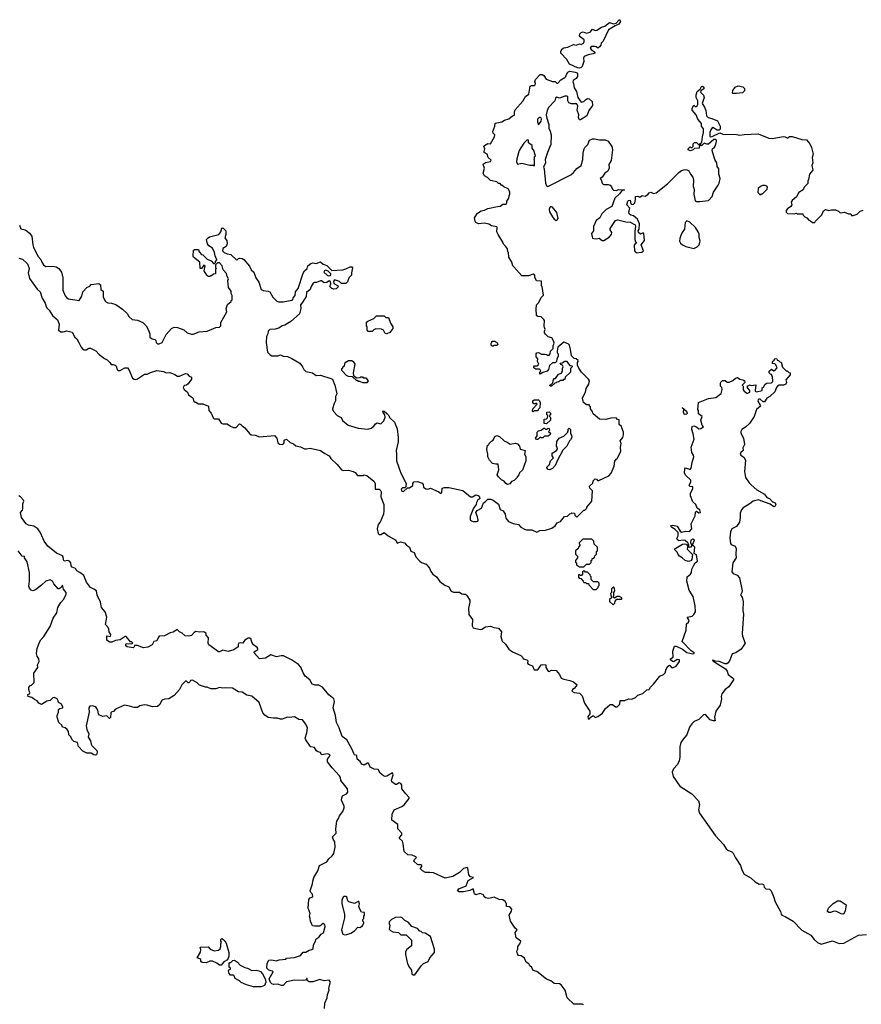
# Model space of a CAD drawing. Extents: x 1862350 to 2057294, y 212041 to 437318.
# Tile 40 of 256: x 1944224 to 1953877, y 251442 to 262738. Entities that reach past the tile are written whole.
import ezdxf

# ---------------------------------------------------------------- set-up
doc = ezdxf.new("R2010")
doc.units = 0

msp = doc.modelspace()

# ---------------------------------------------------------------- linework, layer by layer
at = {"layer": '0CON10XD'}
for points in [[(1950645, 262183), (1950620, 262185), (1950529, 262229), (1950499, 262279), (1950432, 262355), (1950431, 262375), (1950446, 262405), (1950465, 262414), (1950509, 262421), (1950575, 262453), (1950605, 262447), (1950645, 262460), (1950665, 262453), (1950690, 262470), (1950699, 262485), (1950697, 262507), (1950651, 262541), (1950644, 262554), (1950647, 262575), (1950665, 262591), (1950685, 262598), (1950724, 262584), (1950751, 262589), (1950766, 262594), (1950793, 262627), (1950824, 262614), (1950845, 262616), (1950895, 262652), (1950936, 262664), (1950990, 262705), (1951035, 262691), (1951065, 262696), (1951095, 262733), (1951105, 262738), (1951113, 262715), (1951095, 262687), (1951052, 262668), (1950977, 262623), (1950915, 262492), (1950893, 262467), (1950890, 262445), (1950873, 262427), (1950855, 262412), (1950835, 262427), (1950815, 262431), (1950785, 262429), (1950771, 262419), (1950768, 262415), (1950778, 262395), (1950820, 262365), (1950820, 262355), (1950803, 262347), (1950745, 262336), (1950698, 262315), (1950691, 262295), (1950693, 262257), (1950675, 262200), (1950665, 262188), (1950645, 262183)], [(1949625, 260892), (1949589, 260929), (1949555, 260948), (1949539, 260975), (1949554, 261035), (1949540, 261075), (1949544, 261085), (1949565, 261101), (1949625, 261112), (1949631, 261125), (1949596, 261156), (1949585, 261196), (1949553, 261215), (1949551, 261225), (1949560, 261255), (1949549, 261285), (1949554, 261296), (1949595, 261318), (1949625, 261312), (1949671, 261395), (1949673, 261415), (1949653, 261435), (1949649, 261455), (1949672, 261515), (1949679, 261551), (1949755, 261564), (1949785, 261586), (1949835, 261601), (1949875, 261633), (1949898, 261642), (1949898, 261682), (1949908, 261705), (1949995, 261802), (1950024, 261856), (1950062, 261885), (1950078, 261975), (1950095, 261982), (1950125, 261981), (1950135, 261990), (1950141, 262005), (1950134, 262025), (1950139, 262051), (1950195, 262110), (1950215, 262110), (1950235, 262098), (1950264, 262054), (1950335, 262030), (1950365, 262030), (1950385, 262010), (1950395, 262010), (1950432, 262048), (1950476, 262074), (1950488, 262085), (1950495, 262110), (1950510, 262135), (1950535, 262147), (1950595, 262137), (1950616, 262126), (1950623, 262115), (1950620, 262085), (1950605, 262063), (1950571, 262039), (1950568, 262025), (1950577, 262005), (1950582, 261955), (1950611, 261915), (1950624, 261844), (1950665, 261792), (1950695, 261798), (1950717, 261823), (1950735, 261832), (1950755, 261828), (1950788, 261798), (1950792, 261755), (1950750, 261695), (1950730, 261635), (1950655, 261590), (1950645, 261590), (1950632, 261615), (1950637, 261645), (1950619, 261699), (1950626, 261746), (1950613, 261773), (1950554, 261774), (1950523, 261785), (1950509, 261805), (1950512, 261852), (1950502, 261862), (1950475, 261859), (1950415, 261836), (1950385, 261847), (1950371, 261839), (1950362, 261805), (1950289, 261731), (1950273, 261695), (1950262, 261645), (1950269, 261609), (1950294, 261535), (1950291, 261495), (1950309, 261459), (1950318, 261418), (1950316, 261305), (1950302, 261272), (1950277, 261215), (1950252, 261135), (1950253, 261095), (1950230, 261045), (1950238, 261025), (1950254, 260864), (1950265, 260830), (1950283, 260823), (1950545, 260958), (1950576, 260984), (1950615, 261032), (1950662, 261065), (1950683, 261135), (1950688, 261205), (1950698, 261255), (1950707, 261273), (1950740, 261305), (1950760, 261355), (1950795, 261370), (1950815, 261370), (1950875, 261360), (1950938, 261358), (1950973, 261343), (1951014, 261284), (1951023, 261245), (1951006, 261124), (1950981, 261075), (1950984, 261036), (1950971, 260999), (1950935, 260977), (1950905, 260930), (1950880, 260915), (1950892, 260902), (1950904, 260864), (1950915, 260852), (1950925, 260847), (1950975, 260848), (1950995, 260840), (1951012, 260822), (1951022, 260795), (1951035, 260783), (1951065, 260778), (1951095, 260790), (1951160, 260785), (1951128, 260772), (1951102, 260738), (1951051, 260689), (1951014, 260595), (1950949, 260561), (1950900, 260510), (1950876, 260465), (1950837, 260435), (1950805, 260365), (1950805, 260315), (1950783, 260285), (1950788, 260245), (1950793, 260233), (1950807, 260227), (1950835, 260223), (1950870, 260230), (1950905, 260204), (1950924, 260206), (1950985, 260244), (1951011, 260275), (1951015, 260295), (1950997, 260325), (1950997, 260343), (1951057, 260435), (1951085, 260440), (1951175, 260417), (1951226, 260416), (1951282, 260385), (1951288, 260368), (1951278, 260305), (1951278, 260215), (1951285, 260188), (1951300, 260175), (1951279, 260161), (1951271, 260149), (1951276, 260085), (1951285, 260072), (1951304, 260064), (1951350, 260070), (1951365, 260070), (1951378, 260085), (1951353, 260155), (1951389, 260205), (1951383, 260283), (1951375, 260294), (1951345, 260279), (1951321, 260295), (1951319, 260315), (1951327, 260335), (1951332, 260395), (1951308, 260448), (1951265, 260486), (1951234, 260494), (1951215, 260512), (1951211, 260535), (1951222, 260575), (1951189, 260615), (1951198, 260655), (1951207, 260665), (1951226, 260666), (1951234, 260624), (1951248, 260618), (1951265, 260620), (1951278, 260635), (1951287, 260675), (1951285, 260710), (1951312, 260712), (1951335, 260700), (1951365, 260720), (1951397, 260713), (1951429, 260731), (1951445, 260750), (1951463, 260757), (1951495, 260743), (1951525, 260753), (1951655, 260854), (1951784, 260986), (1951813, 261007), (1951855, 261020), (1951877, 261017), (1951900, 261005), (1951917, 260965), (1951945, 260930), (1951951, 260895), (1951949, 260825), (1951957, 260805), (1951961, 260785), (1951957, 260735), (1951971, 260661), (1951985, 260652), (1952025, 260652), (1952125, 260664), (1952165, 260708), (1952182, 260758), (1952235, 260840), (1952246, 260864), (1952256, 260915), (1952244, 260964), (1952242, 261025), (1952224, 261055), (1952219, 261095), (1952196, 261135), (1952168, 261235), (1952171, 261255), (1952194, 261275), (1952204, 261295), (1952216, 261345), (1952216, 261356), (1952208, 261365), (1952186, 261364), (1952125, 261310), (1952105, 261308), (1952075, 261320), (1952045, 261290), (1952035, 261300), (1952020, 261300), (1952017, 261263), (1951965, 261260), (1951950, 261245), (1951915, 261233), (1951890, 261245), (1951890, 261255), (1951915, 261280), (1951923, 261273), (1951938, 261272), (1951948, 261282), (1951950, 261315), (1951965, 261330), (1951985, 261330), (1952012, 261302), (1952020, 261300), (1952022, 261308), (1952048, 261332), (1952054, 261395), (1952068, 261445), (1952067, 261485), (1952042, 261515), (1952042, 261545), (1952001, 261595), (1951981, 261645), (1951935, 261698), (1951935, 261722), (1951956, 261756), (1951975, 261736), (1951995, 261749), (1952002, 261765), (1952000, 261805), (1951981, 261845), (1951983, 261877), (1951994, 261915), (1952028, 261942), (1952045, 261972), (1952055, 261974), (1952070, 261965), (1952074, 261955), (1952070, 261945), (1952038, 261922), (1952034, 261906), (1952065, 261871), (1952074, 261845), (1952052, 261775), (1952077, 261735), (1952092, 261695), (1952100, 261635), (1952120, 261615), (1952164, 261604), (1952226, 261576), (1952258, 261515), (1952257, 261483), (1952245, 261470), (1952225, 261472), (1952175, 261502), (1952165, 261498), (1952149, 261475), (1952138, 261445), (1952139, 261405), (1952145, 261392), (1952165, 261397), (1952255, 261440), (1952287, 261423), (1952445, 261420), (1952485, 261412), (1952535, 261420), (1952693, 261427), (1952815, 261380), (1952854, 261374), (1952985, 261396), (1953005, 261393), (1953035, 261380), (1953053, 261397), (1953083, 261397), (1953195, 261362), (1953249, 261359), (1953285, 261312), (1953305, 261270), (1953323, 261195), (1953312, 261155), (1953322, 261095), (1953308, 261065), (1953319, 261011), (1953283, 260965), (1953272, 260905), (1953262, 260885), (1953262, 260858), (1953220, 260815), (1953210, 260785), (1953160, 260755), (1953132, 260705), (1953082, 260665), (1953072, 260645), (1953078, 260615), (1953068, 260595), (1953031, 260569), (1953013, 260547), (1953015, 260530), (1953030, 260515), (1953105, 260512), (1953135, 260518), (1953145, 260510), (1953205, 260510), (1953210, 260495), (1953230, 260475), (1953253, 260463), (1953275, 260438), (1953295, 260430), (1953315, 260410), (1953345, 260410), (1953350, 260425), (1953425, 260500), (1953442, 260545), (1953465, 260560), (1953505, 260548), (1953534, 260556), (1953580, 260555), (1953615, 260542), (1953635, 260522), (1953685, 260528), (1953728, 260512), (1953755, 260510), (1953765, 260490), (1953785, 260490), (1953830, 260505), (1953865, 260540), (1953898, 260552)], [(1952405, 261890), (1952400, 261895), (1952403, 261927), (1952430, 261965), (1952465, 261978), (1952517, 261967), (1952538, 261948), (1952537, 261923), (1952515, 261900), (1952445, 261892), (1952405, 261890)], [(1950175, 261530), (1950206, 261574), (1950209, 261595), (1950205, 261610), (1950196, 261616), (1950182, 261615), (1950164, 261595), (1950163, 261565), (1950175, 261530)], [(1950125, 261060), (1950130, 261065), (1950130, 261125), (1950120, 261135), (1950128, 261142), (1950130, 261165), (1950140, 261175), (1950137, 261187), (1950120, 261235), (1950100, 261265), (1950100, 261295), (1950060, 261325), (1950060, 261355), (1950045, 261360), (1950005, 261320), (1949952, 261235), (1949925, 261140), (1949923, 261105), (1949935, 261082), (1949985, 261092), (1950075, 261070), (1950115, 261070), (1950125, 261060)], [(1945458, 259368), (1945475, 259332), (1945515, 259300), (1945575, 259292), (1945637, 259265), (1945673, 259225), (1945696, 259185), (1945716, 259135), (1945718, 259095), (1945745, 259078), (1945775, 259070), (1945787, 259057), (1945790, 259035), (1945805, 259020), (1945825, 259020), (1945858, 259035), (1945902, 259125), (1945966, 259194), (1945995, 259211), (1946035, 259207), (1946105, 259180), (1946145, 259147), (1946195, 259128), (1946215, 259128), (1946284, 259156), (1946375, 259164), (1946475, 259208), (1946515, 259210), (1946530, 259225), (1946532, 259265), (1946598, 259385), (1946592, 259425), (1946608, 259472), (1946650, 259505), (1946650, 259515), (1946660, 259525), (1946660, 259575), (1946650, 259595), (1946650, 259625), (1946617, 259665), (1946612, 259745), (1946618, 259765), (1946603, 259793), (1946596, 259826), (1946559, 259869), (1946547, 259915), (1946515, 259950), (1946492, 259948), (1946470, 259925), (1946470, 259895), (1946480, 259885), (1946470, 259875), (1946468, 259822), (1946445, 259820), (1946425, 259800), (1946412, 259798), (1946405, 259790), (1946385, 259790), (1946370, 259805), (1946340, 259855), (1946350, 259915), (1946335, 259920), (1946308, 259882), (1946292, 259882), (1946290, 259955), (1946218, 260015), (1946213, 260025), (1946218, 260092), (1946228, 260102), (1946275, 260100), (1946283, 260073), (1946310, 260045), (1946325, 260040), (1946375, 259992), (1946420, 259970), (1946445, 259940), (1946458, 259942), (1946468, 259952), (1946470, 259965), (1946490, 259985), (1946482, 259992), (1946465, 260030), (1946458, 260065), (1946436, 260116), (1946392, 260145), (1946377, 260165), (1946368, 260215), (1946384, 260236), (1946400, 260245), (1946508, 260272), (1946532, 260305), (1946542, 260345), (1946555, 260348), (1946587, 260315), (1946590, 260275), (1946576, 260235), (1946600, 260200), (1946604, 260165), (1946591, 260135), (1946555, 260113), (1946550, 260085), (1946570, 260065), (1946605, 260050), (1946645, 260043), (1946715, 259977), (1946733, 259997), (1946745, 260002), (1946775, 259997), (1946794, 259985), (1946860, 259910), (1946879, 259869), (1946910, 259840), (1946933, 259775), (1946966, 259725), (1946995, 259642), (1947015, 259629), (1947075, 259622), (1947094, 259614), (1947126, 259555), (1947175, 259509), (1947195, 259501), (1947245, 259499), (1947345, 259519), (1947356, 259524), (1947361, 259545), (1947382, 259575), (1947388, 259615), (1947419, 259655), (1947475, 259828), (1947491, 259855), (1947520, 259885), (1947530, 259915), (1947565, 259942), (1947585, 259948), (1947625, 259940), (1947675, 259958), (1947705, 259932), (1947745, 259918), (1947805, 259860), (1947932, 259868), (1947965, 259878), (1948015, 259902), (1948032, 259902), (1948042, 259892), (1948028, 259835), (1948030, 259805), (1948000, 259775), (1947985, 259730), (1947965, 259710), (1947915, 259710), (1947890, 259735), (1947835, 259752), (1947824, 259736), (1947825, 259710), (1947868, 259688), (1947880, 259675), (1947855, 259650), (1947825, 259648), (1947803, 259653), (1947780, 259675), (1947793, 259707), (1947788, 259735), (1947775, 259741), (1947746, 259724), (1947715, 259717), (1947685, 259742), (1947675, 259743), (1947627, 259723), (1947605, 259723), (1947588, 259715), (1947566, 259675), (1947557, 259643), (1947515, 259608), (1947508, 259562), (1947471, 259499), (1947443, 259467), (1947448, 259425), (1947432, 259365), (1947335, 259277), (1947266, 259234), (1947236, 259224), (1947195, 259198), (1947154, 259186), (1947092, 259185), (1947073, 259165), (1947069, 259135), (1947054, 259105), (1947051, 259035), (1947068, 258925), (1947095, 258892), (1947115, 258882), (1947185, 258882), (1947215, 258892), (1947247, 258877), (1947295, 258872), (1947345, 258850), (1947436, 258796), (1947466, 258756), (1947483, 258723), (1947505, 258700), (1947582, 258685), (1947625, 258657), (1947675, 258659), (1947792, 258622), (1947810, 258615), (1947838, 258545), (1947860, 258445), (1947847, 258413), (1947846, 258364), (1947831, 258335), (1947813, 258275), (1947817, 258255), (1947825, 258238), (1947865, 258198), (1947910, 258175), (1947925, 258140), (1947990, 258085), (1948105, 258050), (1948215, 258040), (1948255, 258050), (1948286, 258074), (1948305, 258102), (1948325, 258112), (1948365, 258102), (1948401, 258135), (1948417, 258177), (1948410, 258205), (1948393, 258233), (1948390, 258245), (1948395, 258250), (1948405, 258248), (1948435, 258218), (1948456, 258195), (1948464, 258174), (1948522, 258122), (1948554, 258044), (1948566, 257945), (1948566, 257894), (1948540, 257795), (1948546, 257755), (1948547, 257675), (1948597, 257535), (1948658, 257415), (1948652, 257378), (1948642, 257368), (1948634, 257366), (1948615, 257366), (1948600, 257350), (1948605, 257329), (1948626, 257324), (1948672, 257368), (1948695, 257368), (1948733, 257395), (1948734, 257415), (1948745, 257434), (1948785, 257441), (1948840, 257420), (1948851, 257405), (1948857, 257375), (1948883, 257355), (1948905, 257353), (1948935, 257363), (1949033, 257323), (1949055, 257302), (1949066, 257315), (1949070, 257365), (1949095, 257372), (1949145, 257372), (1949305, 257336), (1949395, 257262), (1949418, 257262), (1949455, 257287), (1949481, 257281), (1949495, 257270), (1949500, 257245), (1949475, 257220), (1949463, 257197), (1949460, 257175), (1949430, 257135), (1949392, 257038), (1949391, 257001), (1949405, 256988), (1949425, 256980), (1949465, 256980), (1949477, 256985), (1949481, 256995), (1949476, 257035), (1949457, 257085), (1949472, 257108), (1949519, 257135), (1949542, 257195), (1949562, 257205), (1949595, 257237), (1949626, 257236), (1949656, 257226), (1949715, 257180), (1949735, 257120), (1949768, 257105), (1949792, 257065), (1949799, 257019), (1949832, 256982), (1949885, 256958), (1949945, 256948), (1949970, 256915), (1950015, 256893), (1950035, 256887), (1950096, 256886), (1950155, 256860), (1950191, 256879), (1950255, 256880), (1950326, 256904), (1950365, 256932), (1950390, 256965), (1950428, 256982), (1950472, 257038), (1950507, 257043), (1950535, 257070), (1950548, 257072), (1950555, 257080), (1950588, 257078), (1950590, 257055), (1950615, 257030), (1950695, 257110), (1950705, 257110), (1950730, 257135), (1950730, 257145), (1950787, 257213), (1950792, 257332), (1950762, 257362), (1950760, 257385), (1950798, 257422), (1950802, 257448), (1950825, 257470), (1950838, 257468), (1950852, 257452), (1950865, 257450), (1950980, 257505), (1951008, 257535), (1951042, 257615), (1951048, 257672), (1951064, 257696), (1951077, 257703), (1951118, 257785), (1951113, 257835), (1951122, 257875), (1951112, 257905), (1951140, 257945), (1951150, 257975), (1951150, 258005), (1951130, 258055), (1951125, 258070), (1951100, 258095), (1951098, 258148), (1951082, 258152), (1951065, 258170), (1951005, 258168), (1950945, 258150), (1950873, 258153), (1950800, 258215), (1950790, 258245), (1950770, 258275), (1950770, 258295), (1950760, 258305), (1950760, 258315), (1950755, 258320), (1950725, 258320), (1950690, 258345), (1950680, 258395), (1950683, 258407), (1950712, 258465), (1950722, 258505), (1950750, 258555), (1950758, 258595), (1950748, 258615), (1950668, 258695), (1950635, 258740), (1950620, 258775), (1950620, 258805), (1950630, 258815), (1950628, 258828), (1950608, 258848), (1950585, 258850), (1950552, 258882), (1950542, 258955), (1950528, 259005), (1950515, 259020), (1950465, 259040), (1950395, 258980), (1950388, 258935), (1950390, 258915), (1950400, 258905), (1950400, 258875), (1950383, 258847), (1950380, 258815), (1950365, 258800), (1950335, 258800), (1950301, 258769), (1950288, 258725), (1950273, 258707), (1950225, 258690), (1950195, 258670), (1950190, 258675), (1950190, 258695), (1950200, 258705), (1950195, 258720), (1950185, 258730), (1950145, 258730), (1950120, 258745), (1950120, 258755), (1950130, 258765), (1950162, 258768), (1950178, 258785), (1950162, 258815), (1950167, 258847), (1950148, 258868), (1950148, 258905), (1950154, 258916), (1950175, 258918), (1950208, 258902), (1950242, 258902), (1950265, 258898), (1950275, 258888), (1950295, 258888), (1950308, 258905), (1950310, 258935), (1950342, 258965), (1950344, 258995), (1950353, 259025), (1950348, 259055), (1950326, 259086), (1950285, 259098), (1950255, 259128), (1950243, 259147), (1950244, 259166), (1950252, 259185), (1950242, 259208), (1950238, 259225), (1950242, 259285), (1950235, 259300), (1950205, 259330), (1950165, 259332), (1950150, 259345), (1950148, 259415), (1950153, 259467), (1950180, 259495), (1950205, 259550), (1950232, 259578), (1950218, 259675), (1950210, 259685), (1950207, 259737), (1950152, 259742), (1950132, 259785), (1950132, 259805), (1950115, 259818), (1950061, 259799), (1949985, 259800), (1949891, 259901), (1949880, 259915), (1949870, 259955), (1949833, 260013), (1949830, 260065), (1949823, 260073), (1949817, 260107), (1949795, 260140), (1949772, 260162), (1949767, 260187), (1949710, 260275), (1949698, 260305), (1949700, 260355), (1949695, 260360), (1949635, 260372), (1949605, 260392), (1949555, 260402), (1949485, 260397), (1949455, 260412), (1949448, 260425), (1949440, 260465), (1949475, 260517), (1949515, 260543), (1949555, 260553), (1949595, 260573), (1949704, 260596), (1949733, 260597), (1949765, 260620), (1949805, 260622), (1949812, 260635), (1949812, 260655), (1949835, 260690), (1949837, 260715), (1949847, 260737), (1949847, 260763), (1949828, 260798), (1949775, 260820), (1949755, 260840), (1949745, 260840), (1949735, 260860), (1949715, 260860), (1949695, 260877), (1949625, 260892)], [(1952725, 260730), (1952732, 260738), (1952745, 260740), (1952798, 260795), (1952802, 260815), (1952795, 260828), (1952775, 260837), (1952743, 260837), (1952720, 260825), (1952695, 260800), (1952690, 260755), (1952712, 260732), (1952725, 260730)], [(1950375, 260434), (1950389, 260441), (1950398, 260455), (1950386, 260525), (1950336, 260586), (1950325, 260592), (1950308, 260592), (1950296, 260564), (1950300, 260535), (1950334, 260475), (1950355, 260448), (1950375, 260434)], [(1944222, 260382), (1944238, 260338), (1944285, 260325), (1944311, 260311), (1944338, 260288), (1944362, 260255), (1944373, 260155), (1944383, 260125), (1944435, 260020), (1944468, 259988), (1944476, 259956), (1944496, 259925), (1944525, 259908), (1944605, 259909), (1944641, 259901), (1944672, 259882), (1944705, 259842), (1944718, 259775), (1944717, 259633), (1944745, 259568), (1944763, 259545), (1944784, 259534), (1944905, 259518), (1944937, 259565), (1944947, 259615), (1944994, 259666), (1945028, 259682), (1945045, 259698), (1945132, 259712), (1945149, 259695), (1945155, 259642), (1945180, 259625), (1945180, 259555), (1945207, 259505), (1945235, 259489), (1945275, 259486), (1945325, 259469), (1945403, 259415), (1945458, 259368)], [(1951955, 260112), (1951995, 260130), (1952017, 260153), (1952028, 260195), (1952017, 260237), (1952016, 260276), (1952007, 260305), (1951975, 260352), (1951910, 260415), (1951875, 260430), (1951858, 260412), (1951847, 260335), (1951822, 260298), (1951805, 260260), (1951794, 260226), (1951792, 260195), (1951804, 260174), (1951826, 260156), (1951865, 260137), (1951955, 260112)], [(1944215, 260002), (1944255, 259992), (1944314, 259935), (1944331, 259885), (1944322, 259835), (1944337, 259767), (1944424, 259645), (1944458, 259615), (1944483, 259543), (1944515, 259485), (1944533, 259435), (1944563, 259405), (1944600, 259345), (1944657, 259295), (1944676, 259244), (1944668, 259175), (1944697, 259157), (1944723, 259157), (1944765, 259170), (1944825, 259152), (1944856, 259096), (1944878, 259075), (1944903, 259035), (1944929, 258979), (1944945, 258960), (1944965, 258950), (1944985, 258950), (1945015, 258968), (1945035, 258968), (1945099, 258939), (1945135, 258897), (1945195, 258850), (1945226, 258836), (1945256, 258806), (1945272, 258782), (1945295, 258782), (1945320, 258775), (1945332, 258762), (1945340, 258725), (1945353, 258713), (1945375, 258713), (1945430, 258745), (1945460, 258745), (1945477, 258725), (1945517, 258625), (1945535, 258612), (1945555, 258611), (1945575, 258619), (1945655, 258672), (1945685, 258672), (1945725, 258692), (1945795, 258714), (1945875, 258703), (1945905, 258688), (1945945, 258690), (1946005, 258667), (1946035, 258648), (1946055, 258648), (1946125, 258680), (1946143, 258673), (1946169, 258649), (1946195, 258637), (1946196, 258615), (1946158, 258562), (1946137, 258543), (1946115, 258540), (1946102, 258528), (1946100, 258515), (1946108, 258508), (1946110, 258495), (1946148, 258465), (1946160, 258435), (1946209, 258399), (1946223, 258363), (1946235, 258350), (1946245, 258350), (1946275, 258330), (1946325, 258332), (1946390, 258305), (1946393, 258253), (1946420, 258225), (1946442, 258172), (1946455, 258160), (1946505, 258160), (1946535, 258110), (1946555, 258102), (1946605, 258102), (1946640, 258075), (1946675, 258058), (1946705, 258060), (1946745, 258102), (1946762, 258095), (1946775, 258078), (1946808, 258055), (1946860, 257990), (1946880, 257975), (1946925, 257971), (1946975, 257953), (1947145, 257966), (1947173, 257935), (1947186, 257885), (1947205, 257868), (1947235, 257864), (1947249, 257871), (1947256, 257885), (1947257, 257915), (1947285, 257924), (1947326, 257886), (1947365, 257871), (1947390, 257850), (1947446, 257836), (1947490, 257815), (1947515, 257814), (1947555, 257824), (1947675, 257796), (1947722, 257762), (1947774, 257735), (1947792, 257705), (1947864, 257635), (1947913, 257573), (1947936, 257566), (1947995, 257570), (1948050, 257555), (1948073, 257543), (1948098, 257508), (1948165, 257510), (1948175, 257518), (1948205, 257510), (1948287, 257445), (1948300, 257415), (1948302, 257352), (1948345, 257353), (1948357, 257345), (1948369, 257321), (1948366, 257265), (1948399, 257175), (1948402, 257105), (1948396, 257065), (1948360, 256975), (1948335, 256945), (1948325, 256895), (1948335, 256844), (1948345, 256833), (1948365, 256830), (1948405, 256856), (1948450, 256815), (1948537, 256767), (1948555, 256734), (1948592, 256748), (1948636, 256736), (1948660, 256710), (1948694, 256685), (1948710, 256640), (1948750, 256625), (1948769, 256575), (1948814, 256524), (1948832, 256512), (1948885, 256492), (1948926, 256445), (1948939, 256409), (1948962, 256375), (1949005, 256346), (1949044, 256294), (1949101, 256251), (1949145, 256230), (1949172, 256182), (1949199, 256169), (1949269, 256169), (1949295, 256152), (1949315, 256148), (1949337, 256147), (1949353, 256133), (1949385, 256080), (1949388, 256055), (1949372, 255985), (1949374, 255915), (1949419, 255855), (1949412, 255785), (1949425, 255761), (1949505, 255740), (1949525, 255744), (1949565, 255771), (1949625, 255781), (1949663, 255763), (1949715, 255757), (1949749, 255715), (1949743, 255663), (1949758, 255608), (1949795, 255574), (1949835, 255515), (1949875, 255484), (1949972, 255445), (1949992, 255425), (1950000, 255405), (1950040, 255395), (1950052, 255382), (1950050, 255355), (1950057, 255345), (1950104, 255325), (1950125, 255280), (1950165, 255281), (1950205, 255336), (1950225, 255340), (1950260, 255335), (1950259, 255305), (1950285, 255262), (1950295, 255260), (1950325, 255277), (1950375, 255270), (1950415, 255226), (1950434, 255185), (1950466, 255174), (1950535, 255158), (1950575, 255142), (1950608, 255115), (1950614, 255105), (1950608, 255092), (1950584, 255066), (1950564, 255055), (1950557, 255035), (1950585, 255020), (1950645, 255010), (1950675, 254980), (1950702, 254895), (1950762, 254805), (1950762, 254775), (1950741, 254745), (1950745, 254720), (1950755, 254712), (1950774, 254736), (1950795, 254750), (1950805, 254750), (1950825, 254732), (1950855, 254742), (1950908, 254782), (1950938, 254832), (1950998, 254882), (1951022, 254882), (1951056, 254856), (1951075, 254853), (1951106, 254885), (1951111, 254929), (1951165, 254927), (1951205, 254946), (1951245, 254944), (1951285, 254960), (1951315, 254989), (1951371, 255009), (1951415, 255049), (1951445, 255053), (1951460, 255081), (1951495, 255114), (1951564, 255205), (1951608, 255225), (1951626, 255244), (1951637, 255285), (1951657, 255323), (1951675, 255332), (1951686, 255326), (1951699, 255305), (1951712, 255302), (1951755, 255323), (1951771, 255349)], [(1947765, 259800), (1947785, 259803), (1947792, 259808), (1947792, 259822), (1947763, 259853), (1947735, 259863), (1947718, 259855), (1947712, 259842), (1947750, 259805), (1947765, 259800)], [(1948435, 259133), (1948415, 259138), (1948397, 259177), (1948373, 259187), (1948308, 259192), (1948285, 259180), (1948265, 259160), (1948222, 259162), (1948210, 259175), (1948210, 259215), (1948200, 259225), (1948203, 259267), (1948215, 259280), (1948285, 259308), (1948315, 259340), (1948405, 259340), (1948423, 259323), (1948455, 259320), (1948478, 259255), (1948502, 259215), (1948502, 259195), (1948470, 259150), (1948435, 259133)], [(1949655, 258992), (1949643, 258993), (1949630, 259005), (1949630, 259025), (1949640, 259035), (1949640, 259045), (1949645, 259050), (1949675, 259050), (1949682, 259042), (1949695, 259040), (1949708, 259012), (1949695, 259000), (1949665, 259000), (1949655, 258992)], [(1948205, 258570), (1948161, 258571), (1948127, 258587), (1948108, 258588), (1948095, 258600), (1948085, 258600), (1948042, 258642), (1947995, 258643), (1947972, 258655), (1947920, 258715), (1947920, 258735), (1947930, 258745), (1947930, 258755), (1947950, 258765), (1947958, 258805), (1947997, 258827), (1948035, 258827), (1948048, 258818), (1948067, 258785), (1948047, 258685), (1948052, 258652), (1948065, 258650), (1948085, 258630), (1948128, 258632), (1948135, 258640), (1948155, 258640), (1948165, 258630), (1948195, 258630), (1948222, 258595), (1948205, 258570)], [(1950312, 258532), (1950300, 258545), (1950318, 258552), (1950338, 258572), (1950345, 258610), (1950355, 258620), (1950368, 258622), (1950405, 258670), (1950438, 258682), (1950440, 258695), (1950450, 258705), (1950450, 258735), (1950457, 258757), (1950450, 258775), (1950432, 258782), (1950422, 258798), (1950445, 258800), (1950475, 258820), (1950495, 258820), (1950535, 258770), (1950560, 258765), (1950560, 258755), (1950540, 258735), (1950540, 258695), (1950482, 258638), (1950475, 258610), (1950462, 258608), (1950455, 258600), (1950425, 258600), (1950408, 258582), (1950385, 258580), (1950378, 258572), (1950362, 258568), (1950325, 258532), (1950312, 258532)], [(1951771, 255349), (1951790, 255375), (1951792, 255395), (1951765, 255396), (1951725, 255372), (1951713, 255373), (1951690, 255395), (1951690, 255405), (1951717, 255423), (1951716, 255495), (1951735, 255550), (1951755, 255549), (1951827, 255517), (1951875, 255479), (1951945, 255462), (1951960, 255465), (1951958, 255475), (1951925, 255499), (1951823, 255605), (1951869, 255735), (1951872, 255805), (1951894, 255826), (1951902, 255845), (1951880, 255885), (1951935, 255894), (1951956, 255914), (1951974, 255946), (1951973, 256015), (1951950, 256120), (1951903, 256195), (1951876, 256295), (1951881, 256345), (1951919, 256375), (1951929, 256395), (1951931, 256435), (1951952, 256472), (1951971, 256505), (1951996, 256525), (1951985, 256598), (1951960, 256615), (1951968, 256685), (1951940, 256715), (1951964, 256765), (1951945, 256779), (1951921, 256765), (1951919, 256739), (1951932, 256705), (1951920, 256685), (1951902, 256682), (1951900, 256715), (1951888, 256735), (1951855, 256764), (1951835, 256767), (1951785, 256759), (1951765, 256773), (1951759, 256785), (1951775, 256815), (1951775, 256855), (1951740, 256890), (1951698, 256915), (1951692, 256925), (1951700, 256935), (1951715, 256938), (1951765, 256926), (1951800, 256870), (1951815, 256859), (1951865, 256869), (1951905, 256866), (1951934, 256895), (1951925, 256955), (1951972, 257045), (1951975, 257088), (1951985, 257098), (1952015, 257082), (1952034, 257086), (1952025, 257116), (1951995, 257132), (1951979, 257175), (1951945, 257206), (1951916, 257275), (1951918, 257305), (1951944, 257355), (1951945, 257380), (1951914, 257384), (1951904, 257394), (1951920, 257435), (1951920, 257455), (1951861, 257511), (1951849, 257541), (1951854, 257585), (1951862, 257595), (1951905, 257582), (1951917, 257583), (1951927, 257593), (1951935, 257656), (1951956, 257724), (1951953, 257743), (1951933, 257773), (1951924, 257835), (1951959, 257925), (1951950, 257985), (1951933, 258037), (1951938, 258072), (1951955, 258078), (1951985, 258067), (1952015, 258043), (1952035, 258047), (1952067, 258065), (1952050, 258085), (1952037, 258145), (1952050, 258185), (1952010, 258215), (1952008, 258255), (1952000, 258265), (1952010, 258345), (1952125, 258392), (1952207, 258403), (1952270, 258450), (1952281, 258495), (1952277, 258517), (1952260, 258535), (1952260, 258565), (1952265, 258580), (1952285, 258600), (1952315, 258598), (1952338, 258578), (1952362, 258578), (1952405, 258600), (1952435, 258627), (1952455, 258632), (1952483, 258613), (1952517, 258607), (1952525, 258600), (1952538, 258598), (1952540, 258575), (1952510, 258545), (1952520, 258535), (1952523, 258493), (1952532, 258475), (1952565, 258453), (1952577, 258453), (1952600, 258465), (1952600, 258485), (1952570, 258515), (1952572, 258538), (1952585, 258540), (1952595, 258550), (1952615, 258542), (1952668, 258548), (1952658, 258485), (1952660, 258475), (1952675, 258468), (1952740, 258485), (1952740, 258515), (1952755, 258520), (1952775, 258558), (1952795, 258568), (1952845, 258570), (1952862, 258588), (1952860, 258645), (1952850, 258655), (1952848, 258668), (1952835, 258670), (1952820, 258685), (1952820, 258705), (1952845, 258730), (1952875, 258710), (1952885, 258712), (1952910, 258745), (1952898, 258778), (1952885, 258790), (1952860, 258795), (1952860, 258815), (1952878, 258832), (1952885, 258850), (1952908, 258848), (1952912, 258832), (1952928, 258828), (1952942, 258812), (1952958, 258808), (1952972, 258752), (1953015, 258710), (1953025, 258710), (1953045, 258690), (1953060, 258685), (1953060, 258665), (1953010, 258605), (1953020, 258575), (1953012, 258555), (1952985, 258543), (1952935, 258543), (1952916, 258534), (1952903, 258517), (1952885, 258470), (1952828, 258415), (1952793, 258397), (1952765, 258352), (1952752, 258352), (1952715, 258384), (1952705, 258386), (1952692, 258378), (1952690, 258360), (1952717, 258317), (1952719, 258305), (1952674, 258266), (1952648, 258185), (1952595, 258104), (1952547, 258063), (1952506, 258035), (1952493, 258015), (1952493, 257993), (1952524, 257935), (1952536, 257865), (1952518, 257825), (1952520, 257795), (1952495, 257774), (1952487, 257755), (1952495, 257742), (1952528, 257718), (1952547, 257685), (1952537, 257555), (1952548, 257485), (1952589, 257425), (1952612, 257402), (1952678, 257345), (1952767, 257295), (1952795, 257258), (1952822, 257245), (1952860, 257205), (1952890, 257195), (1952896, 257175), (1952885, 257152), (1952875, 257148), (1952831, 257181), (1952695, 257230), (1952635, 257214), (1952603, 257187), (1952523, 257137), (1952504, 257115), (1952487, 257075), (1952488, 257025), (1952478, 256972), (1952445, 256925), (1952393, 256897), (1952376, 256864), (1952367, 256793), (1952375, 256730), (1952385, 256718), (1952428, 256698), (1952442, 256672), (1952439, 256605), (1952443, 256565), (1952403, 256507), (1952393, 256405), (1952408, 256385), (1952453, 256365), (1952481, 256335), (1952512, 256185), (1952508, 256165), (1952490, 256135), (1952512, 256112), (1952520, 256065), (1952519, 255955), (1952526, 255916), (1952509, 255695), (1952514, 255665), (1952544, 255585), (1952500, 255515), (1952438, 255475), (1952395, 255461), (1952368, 255392), (1952349, 255361), (1952335, 255349), (1952315, 255348), (1952245, 255376), (1952198, 255378), (1952185, 255388), (1952175, 255390), (1952170, 255385), (1952180, 255375), (1952198, 255368), (1952319, 255289), (1952338, 255265), (1952348, 255225), (1952399, 255189), (1952410, 255175), (1952410, 255165), (1952358, 255085), (1952316, 255054), (1952278, 255005), (1952270, 254975), (1952273, 254945), (1952258, 254875), (1952208, 254805), (1952193, 254735), (1952200, 254695), (1952177, 254693), (1952142, 254705), (1952090, 254765), (1952065, 254762), (1952015, 254710), (1951960, 254685), (1951932, 254658), (1951908, 254622), (1951875, 254534), (1951832, 254485), (1951808, 254445), (1951794, 254395), (1951796, 254276), (1951789, 254235), (1951767, 254193), (1951721, 254145), (1951706, 254105), (1951717, 254055), (1951796, 253946), (1951931, 253855), (1952008, 253775), (1952021, 253735), (1952008, 253672), (1952022, 253635), (1952204, 253375), (1952295, 253275), (1952326, 253226), (1952345, 253210), (1952391, 253191), (1952408, 253175), (1952432, 253122), (1952492, 253035), (1952507, 252985), (1952535, 252935), (1952615, 252891), (1952658, 252848), (1952705, 252820), (1952735, 252824), (1952755, 252817), (1952763, 252785), (1952781, 252765), (1952825, 252763), (1952843, 252743), (1952868, 252678), (1952889, 252619), (1952948, 252505), (1952956, 252476), (1952965, 252466), (1953005, 252451), (1953095, 252395), (1953195, 252294), (1953297, 252237), (1953335, 252185), (1953373, 252153), (1953415, 252133), (1953545, 252172), (1953621, 252141), (1953678, 252142), (1953845, 252234), (1953935, 252242)], [(1950115, 258240), (1950100, 258255), (1950108, 258262), (1950110, 258275), (1950160, 258325), (1950145, 258340), (1950135, 258330), (1950122, 258332), (1950110, 258345), (1950110, 258365), (1950124, 258376), (1950175, 258377), (1950186, 258366), (1950192, 258345), (1950190, 258285), (1950170, 258265), (1950165, 258250), (1950125, 258250), (1950115, 258240)], [(1950265, 258100), (1950240, 258105), (1950240, 258155), (1950265, 258160), (1950278, 258172), (1950280, 258195), (1950270, 258205), (1950270, 258235), (1950295, 258240), (1950310, 258225), (1950310, 258205), (1950300, 258195), (1950300, 258185), (1950310, 258175), (1950310, 258145), (1950265, 258100)], [(1951855, 258208), (1951845, 258212), (1951837, 258235), (1951840, 258270), (1951822, 258288), (1951872, 258245), (1951880, 258225), (1951875, 258212), (1951855, 258208)], [(1950165, 257920), (1950152, 257922), (1950140, 257935), (1950160, 257965), (1950160, 258005), (1950175, 258020), (1950205, 258030), (1950235, 258050), (1950245, 258050), (1950255, 258040), (1950275, 258040), (1950285, 258050), (1950298, 258048), (1950300, 258025), (1950290, 258015), (1950310, 257995), (1950305, 257970), (1950295, 257970), (1950285, 257960), (1950245, 257960), (1950225, 257940), (1950205, 257940), (1950195, 257950), (1950165, 257920)], [(1950305, 257573), (1950285, 257578), (1950268, 257595), (1950268, 257605), (1950302, 257635), (1950312, 257675), (1950347, 257713), (1950330, 257735), (1950332, 257765), (1950380, 257795), (1950392, 257815), (1950390, 257835), (1950380, 257845), (1950383, 257897), (1950412, 257938), (1950465, 257960), (1950510, 258005), (1950510, 258015), (1950520, 258025), (1950510, 258035), (1950525, 258050), (1950540, 258035), (1950540, 257985), (1950552, 257972), (1950557, 257943), (1950543, 257917), (1950528, 257905), (1950500, 257845), (1950455, 257800), (1950396, 257694), (1950366, 257624), (1950335, 257588), (1950305, 257573)], [(1949817, 257407), (1949800, 257415), (1949780, 257445), (1949749, 257459), (1949714, 257494), (1949702, 257515), (1949720, 257575), (1949710, 257640), (1949685, 257638), (1949647, 257647), (1949612, 257685), (1949594, 257724), (1949592, 257755), (1949580, 257805), (1949590, 257855), (1949605, 257860), (1949610, 257875), (1949637, 257903), (1949656, 257914), (1949672, 257955), (1949695, 257967), (1949726, 257956), (1949780, 257905), (1949815, 257892), (1949848, 257868), (1949905, 257880), (1949935, 257872), (1949958, 257845), (1949965, 257810), (1950020, 257795), (1950012, 257755), (1950030, 257725), (1950030, 257675), (1949992, 257568), (1949955, 257540), (1949950, 257515), (1949930, 257495), (1949930, 257485), (1949895, 257450), (1949865, 257440), (1949845, 257412), (1949817, 257407)], [(1950690, 251435), (1950674, 251444), (1950580, 251445), (1950504, 251515), (1950479, 251605), (1950436, 251666), (1950416, 251676), (1950355, 251679), (1950315, 251711), (1950265, 251729), (1950155, 251818), (1950115, 251830), (1950096, 251865), (1950074, 251884), (1950064, 251905), (1950032, 251925), (1950015, 251972), (1949975, 251998), (1949945, 252002), (1949932, 252022), (1949927, 252053), (1949938, 252075), (1949938, 252105), (1949960, 252135), (1949970, 252165), (1949917, 252205), (1949908, 252265), (1949930, 252295), (1949907, 252317), (1949854, 252395), (1949838, 252465), (1949865, 252510), (1949867, 252535), (1949845, 252560), (1949806, 252566), (1949806, 252595), (1949791, 252621), (1949765, 252640), (1949723, 252643), (1949665, 252673), (1949604, 252656), (1949565, 252663), (1949551, 252675), (1949545, 252697), (1949505, 252715), (1949455, 252698), (1949439, 252709), (1949425, 252766), (1949385, 252749), (1949315, 252734), (1949264, 252734), (1949244, 252744), (1949261, 252765), (1949345, 252802), (1949367, 252863), (1949428, 252895), (1949395, 252906), (1949376, 252926), (1949363, 253005), (1949355, 253010), (1949315, 253001), (1949267, 252953), (1949190, 252910), (1949105, 252889), (1948969, 252949), (1948926, 252956), (1948880, 252955), (1948842, 252975), (1948822, 252995), (1948822, 253005), (1948836, 253024), (1948835, 253036), (1948825, 253044), (1948795, 253041), (1948785, 253046), (1948744, 253084), (1948753, 253105), (1948776, 253125), (1948768, 253135), (1948725, 253153), (1948675, 253158), (1948634, 253195), (1948624, 253284), (1948613, 253315), (1948580, 253345), (1948580, 253355), (1948608, 253385), (1948608, 253405), (1948562, 253455), (1948560, 253505), (1948493, 253553), (1948497, 253625), (1948517, 253675), (1948605, 253711), (1948635, 253731), (1948690, 253805), (1948690, 253815), (1948651, 253855), (1948608, 253915), (1948605, 253955), (1948596, 253975), (1948575, 253982), (1948545, 253962), (1948535, 253962), (1948494, 253995), (1948489, 254015), (1948506, 254075), (1948498, 254098), (1948435, 254060), (1948415, 254056), (1948395, 254064), (1948357, 254095), (1948335, 254134), (1948291, 254141), (1948244, 254164), (1948225, 254207), (1948212, 254208), (1948175, 254187), (1948147, 254197), (1948128, 254228), (1948096, 254256), (1948090, 254295), (1948065, 254304), (1948055, 254318), (1948033, 254373), (1947977, 254475), (1947924, 254515), (1947889, 254615), (1947859, 254675), (1947846, 254756), (1947821, 254845), (1947834, 254915), (1947825, 254946), (1947771, 254991), (1947695, 255080), (1947655, 255103), (1947613, 255103), (1947578, 255115), (1947550, 255165), (1947499, 255205), (1947475, 255245), (1947450, 255310), (1947420, 255340), (1947343, 255393), (1947248, 255438), (1947222, 255438), (1947168, 255428), (1947105, 255453), (1947045, 255413), (1946975, 255406), (1946915, 255475), (1946915, 255487), (1946945, 255503), (1946956, 255514), (1946956, 255525), (1946947, 255537), (1946906, 255565), (1946885, 255595), (1946875, 255637), (1946864, 255644), (1946845, 255644), (1946805, 255620), (1946795, 255603), (1946783, 255587), (1946755, 255589), (1946736, 255584), (1946729, 255571), (1946728, 255542), (1946681, 255509), (1946615, 255491), (1946555, 255505), (1946516, 255485), (1946505, 255485), (1946392, 255565), (1946384, 255584), (1946388, 255645), (1946364, 255675), (1946362, 255695), (1946345, 255712), (1946335, 255716), (1946285, 255712), (1946245, 255720), (1946224, 255706), (1946195, 255672), (1946165, 255664), (1946121, 255671), (1946088, 255698), (1946055, 255714), (1946035, 255737), (1946025, 255739), (1945985, 255712), (1945948, 255702), (1945885, 255670), (1945825, 255664), (1945815, 255654), (1945798, 255612), (1945761, 255605), (1945745, 255566), (1945695, 255538), (1945645, 255532), (1945575, 255560), (1945542, 255558), (1945538, 255542), (1945525, 255532), (1945455, 255542), (1945443, 255553), (1945440, 255575), (1945445, 255580), (1945475, 255578), (1945515, 255580), (1945520, 255585), (1945505, 255600), (1945495, 255600), (1945445, 255660), (1945435, 255660), (1945376, 255624), (1945324, 255616), (1945282, 255598), (1945255, 255598), (1945225, 255620), (1945222, 255668), (1945265, 255662), (1945268, 255685), (1945250, 255715), (1945248, 255745), (1945238, 255765), (1945208, 255798), (1945223, 255885), (1945204, 255944), (1945164, 255994), (1945152, 256055), (1945113, 256135), (1945104, 256185), (1945076, 256206), (1945035, 256225), (1944992, 256285), (1944960, 256360), (1944915, 256397), (1944879, 256415), (1944865, 256440), (1944825, 256456), (1944815, 256471), (1944809, 256505), (1944794, 256524), (1944775, 256533), (1944734, 256524), (1944725, 256540), (1944722, 256575), (1944716, 256586), (1944645, 256617), (1944545, 256697), (1944504, 256755), (1944493, 256783), (1944458, 256858), (1944433, 256895), (1944386, 256926), (1944325, 256939), (1944298, 256955), (1944245, 257028), (1944234, 257085), (1944255, 257110), (1944260, 257125), (1944261, 257185), (1944270, 257215), (1944268, 257225), (1944232, 257265), (1944215, 257277)], [(1950695, 256460), (1950725, 256490), (1950758, 256492), (1950778, 256512), (1950780, 256535), (1950788, 256542), (1950790, 256555), (1950808, 256562), (1950818, 256572), (1950822, 256588), (1950840, 256605), (1950840, 256635), (1950850, 256645), (1950850, 256685), (1950812, 256722), (1950810, 256755), (1950785, 256780), (1950682, 256778), (1950642, 256738), (1950640, 256725), (1950648, 256718), (1950650, 256705), (1950632, 256688), (1950628, 256672), (1950600, 256645), (1950600, 256605), (1950620, 256585), (1950620, 256565), (1950600, 256535), (1950600, 256515), (1950610, 256505), (1950612, 256482), (1950645, 256460), (1950695, 256460)], [(1946415, 255060), (1946375, 255082), (1946355, 255081), (1946285, 255102), (1946261, 255131), (1946205, 255160), (1946182, 255158), (1946180, 255145), (1946165, 255130), (1946155, 255130), (1946138, 255148), (1946125, 255150), (1946083, 255107), (1946057, 255055), (1945994, 254986), (1945935, 254946), (1945887, 254943), (1945863, 254935), (1945851, 254925), (1945830, 254880), (1945805, 254858), (1945746, 254854), (1945685, 254874), (1945655, 254877), (1945600, 254865), (1945575, 254848), (1945536, 254846), (1945485, 254863), (1945425, 254873), (1945323, 254827), (1945298, 254802), (1945282, 254798), (1945270, 254785), (1945267, 254733), (1945255, 254720), (1945225, 254750), (1945177, 254743), (1945141, 254761), (1945128, 254775), (1945122, 254815), (1945096, 254856), (1945055, 254868), (1945028, 254862), (1945018, 254842), (1945020, 254795), (1944987, 254635), (1944993, 254595), (1945016, 254546), (1945008, 254505), (1945037, 254465), (1945043, 254425), (1945052, 254412), (1945108, 254355), (1945111, 254335), (1945104, 254306), (1945095, 254301), (1945075, 254304), (1945045, 254324), (1944993, 254323), (1944947, 254347), (1944898, 254398), (1944886, 254446), (1944845, 254458), (1944831, 254471), (1944806, 254516), (1944788, 254535), (1944782, 254572), (1944768, 254595), (1944745, 254613), (1944715, 254620), (1944708, 254645), (1944672, 254675), (1944652, 254735), (1944654, 254756), (1944670, 254795), (1944670, 254825), (1944683, 254837), (1944718, 254842), (1944720, 254855), (1944698, 254888), (1944670, 254905), (1944667, 254925), (1944653, 254945), (1944625, 254963), (1944605, 254959), (1944574, 254926), (1944535, 254918), (1944475, 254882), (1944442, 254895), (1944425, 254922), (1944395, 254937), (1944363, 254963), (1944323, 254975), (1944318, 254995), (1944335, 255002), (1944340, 255015), (1944327, 255055), (1944328, 255075), (1944345, 255100), (1944360, 255105), (1944390, 255135), (1944388, 255242), (1944431, 255305), (1944430, 255335), (1944446, 255376), (1944444, 255405), (1944435, 255418), (1944423, 255435), (1944417, 255465), (1944426, 255525), (1944453, 255597), (1944466, 255624), (1944499, 255661), (1944572, 255775), (1944608, 255872), (1944650, 255935), (1944660, 255995), (1944697, 256053), (1944728, 256085), (1944758, 256145), (1944758, 256165), (1944726, 256206), (1944715, 256252), (1944698, 256222), (1944675, 256207), (1944665, 256210), (1944616, 256266), (1944602, 256295), (1944575, 256312), (1944522, 256298), (1944475, 256251), (1944405, 256196), (1944375, 256187), (1944354, 256194), (1944336, 256215), (1944330, 256235), (1944338, 256295), (1944336, 256395), (1944309, 256519), (1944280, 256565), (1944278, 256578), (1944254, 256584), (1944208, 256645)], [(1951895, 256521), (1951855, 256533), (1951823, 256565), (1951790, 256585), (1951775, 256602), (1951765, 256628), (1951729, 256665), (1951825, 256719), (1951845, 256724), (1951869, 256719), (1951890, 256695), (1951883, 256687), (1951880, 256665), (1951942, 256602), (1951933, 256545), (1951920, 256530), (1951905, 256524), (1951895, 256521)], [(1950835, 256200), (1950858, 256222), (1950860, 256235), (1950870, 256245), (1950870, 256275), (1950855, 256290), (1950805, 256290), (1950780, 256315), (1950780, 256345), (1950770, 256355), (1950768, 256368), (1950738, 256398), (1950715, 256400), (1950705, 256410), (1950685, 256410), (1950680, 256405), (1950680, 256375), (1950668, 256362), (1950655, 256360), (1950645, 256370), (1950632, 256368), (1950632, 256342), (1950642, 256332), (1950658, 256328), (1950688, 256298), (1950695, 256280), (1950715, 256280), (1950725, 256270), (1950748, 256268), (1950750, 256255), (1950802, 256202), (1950835, 256200)], [(1951035, 256030), (1951050, 256045), (1951052, 256068), (1951072, 256088), (1951125, 256090), (1951130, 256095), (1951130, 256105), (1951105, 256120), (1951075, 256120), (1951045, 256100), (1951032, 256112), (1951040, 256125), (1951040, 256165), (1951050, 256185), (1951047, 256217), (1951035, 256230), (1951013, 256207), (1951010, 256165), (1951000, 256155), (1951010, 256105), (1950990, 256085), (1950990, 256065), (1951025, 256030), (1951035, 256030)], [(1947720, 251395), (1947724, 251456), (1947750, 251515), (1947753, 251553), (1947772, 251605), (1947770, 251625), (1947783, 251687), (1947787, 251697), (1947775, 251718), (1947715, 251712), (1947665, 251726), (1947585, 251700), (1947545, 251700), (1947520, 251715), (1947520, 251740), (1947515, 251740), (1947508, 251722), (1947483, 251717), (1947375, 251718), (1947285, 251699), (1947245, 251658), (1947225, 251657), (1947185, 251674), (1947135, 251671), (1947115, 251676), (1947102, 251692), (1947084, 251734), (1947130, 251815), (1947124, 251824), (1947082, 251835), (1947060, 251855), (1947062, 251915), (1947082, 251948), (1947115, 251952), (1947165, 251940), (1947198, 251952), (1947275, 251960), (1947285, 251970), (1947375, 251978), (1947445, 252003), (1947475, 252040), (1947505, 252042), (1947545, 252063), (1947575, 252070), (1947588, 252082), (1947592, 252125), (1947618, 252165), (1947620, 252185), (1947631, 252199), (1947656, 252214), (1947682, 252245), (1947708, 252262), (1947728, 252335), (1947722, 252355), (1947705, 252368), (1947665, 252340), (1947605, 252337), (1947582, 252342), (1947558, 252395), (1947555, 252425), (1947549, 252455), (1947555, 252485), (1947531, 252545), (1947542, 252645), (1947555, 252663), (1947587, 252675), (1947581, 252705), (1947562, 252725), (1947555, 252745), (1947582, 252825), (1947585, 252855), (1947599, 252895), (1947645, 252974), (1947664, 253036), (1947745, 253077), (1947768, 253112), (1947808, 253145), (1947826, 253174), (1947842, 253245), (1947840, 253305), (1947818, 253338), (1947812, 253365), (1947853, 253405), (1947849, 253455), (1947860, 253545), (1947880, 253575), (1947890, 253605), (1947929, 253655), (1947946, 253695), (1947946, 253716), (1947916, 253785), (1947918, 253812), (1947928, 253832), (1947972, 253855), (1947988, 253875), (1947983, 253915), (1947908, 254008), (1947902, 254045), (1947893, 254063), (1947808, 254155), (1947754, 254225), (1947754, 254255), (1947779, 254285), (1947784, 254305), (1947754, 254314), (1947686, 254306), (1947675, 254330), (1947645, 254338), (1947630, 254350), (1947605, 254390), (1947565, 254397), (1947555, 254405), (1947504, 254475), (1947499, 254495), (1947519, 254555), (1947523, 254615), (1947507, 254655), (1947466, 254706), (1947425, 254708), (1947375, 254740), (1947315, 254733), (1947294, 254736), (1947235, 254713), (1947215, 254713), (1947176, 254726), (1947136, 254724), (1947074, 254734), (1947035, 254760), (1947013, 254785), (1946972, 254905), (1946886, 254976), (1946828, 254988), (1946775, 255022), (1946735, 255028), (1946665, 255070), (1946585, 255072), (1946555, 255068), (1946515, 255078), (1946475, 255060), (1946415, 255060)], [(1947948, 252238), (1947975, 252242), (1948022, 252258), (1948065, 252284), (1948103, 252327), (1948126, 252324), (1948156, 252344), (1948170, 252375), (1948170, 252385), (1948160, 252395), (1948160, 252415), (1948170, 252425), (1948170, 252455), (1948180, 252465), (1948180, 252495), (1948145, 252500), (1948128, 252525), (1948112, 252565), (1948120, 252595), (1948115, 252620), (1948105, 252621), (1948065, 252598), (1947998, 252618), (1947988, 252628), (1947975, 252670), (1947965, 252678), (1947945, 252678), (1947935, 252670), (1947920, 252635), (1947919, 252595), (1947950, 252475), (1947951, 252435), (1947913, 252295), (1947930, 252245), (1947948, 252238)], [(1953665, 252476), (1953645, 252480), (1953585, 252510), (1953555, 252506), (1953525, 252494), (1953504, 252494), (1953488, 252505), (1953488, 252515), (1953502, 252545), (1953555, 252598), (1953605, 252628), (1953635, 252630), (1953702, 252585), (1953690, 252515), (1953675, 252481), (1953665, 252476)], [(1948755, 251780), (1948831, 251889), (1948855, 251910), (1948910, 251935), (1948928, 251975), (1948982, 252038), (1948980, 252075), (1948935, 252220), (1948875, 252260), (1948842, 252262), (1948828, 252278), (1948812, 252282), (1948785, 252310), (1948723, 252333), (1948680, 252385), (1948640, 252405), (1948610, 252435), (1948595, 252440), (1948533, 252437), (1948490, 252415), (1948463, 252387), (1948460, 252365), (1948468, 252345), (1948463, 252303), (1948477, 252287), (1948504, 252274), (1948567, 252267), (1948595, 252240), (1948655, 252238), (1948717, 252177), (1948717, 252113), (1948665, 252070), (1948650, 252045), (1948648, 252015), (1948672, 251905), (1948694, 251864), (1948718, 251835), (1948723, 251793), (1948735, 251780), (1948755, 251780)], [(1946535, 251890), (1946515, 251892), (1946486, 251916), (1946435, 251938), (1946405, 251938), (1946362, 251918), (1946315, 251920), (1946303, 251933), (1946300, 251955), (1946290, 251965), (1946260, 251975), (1946299, 252041), (1946300, 252070), (1946292, 252098), (1946385, 252100), (1946408, 252075), (1946455, 252054), (1946505, 252063), (1946525, 252080), (1946532, 252105), (1946532, 252135), (1946540, 252155), (1946530, 252165), (1946530, 252185), (1946543, 252197), (1946550, 252195), (1946575, 252170), (1946592, 252142), (1946621, 252035), (1946621, 251995), (1946606, 251954), (1946565, 251930), (1946535, 251890)], [(1946905, 251641), (1946824, 251664), (1946765, 251692), (1946745, 251712), (1946695, 251740), (1946685, 251770), (1946677, 251777), (1946640, 251775), (1946628, 251795), (1946620, 251825), (1946622, 251838), (1946640, 251845), (1946640, 251855), (1946628, 251868), (1946625, 251910), (1946635, 251920), (1946645, 251920), (1946670, 251945), (1946687, 251947), (1946722, 251925), (1946753, 251893), (1946805, 251863), (1946835, 251856), (1946885, 251830), (1946935, 251832), (1946965, 251828), (1946985, 251818), (1947010, 251790), (1947039, 251735), (1947046, 251695), (1947033, 251657), (1946995, 251644), (1946905, 251641)]]:
    msp.add_lwpolyline(points, dxfattribs=at)

doc.saveas('drawing.dxf')
